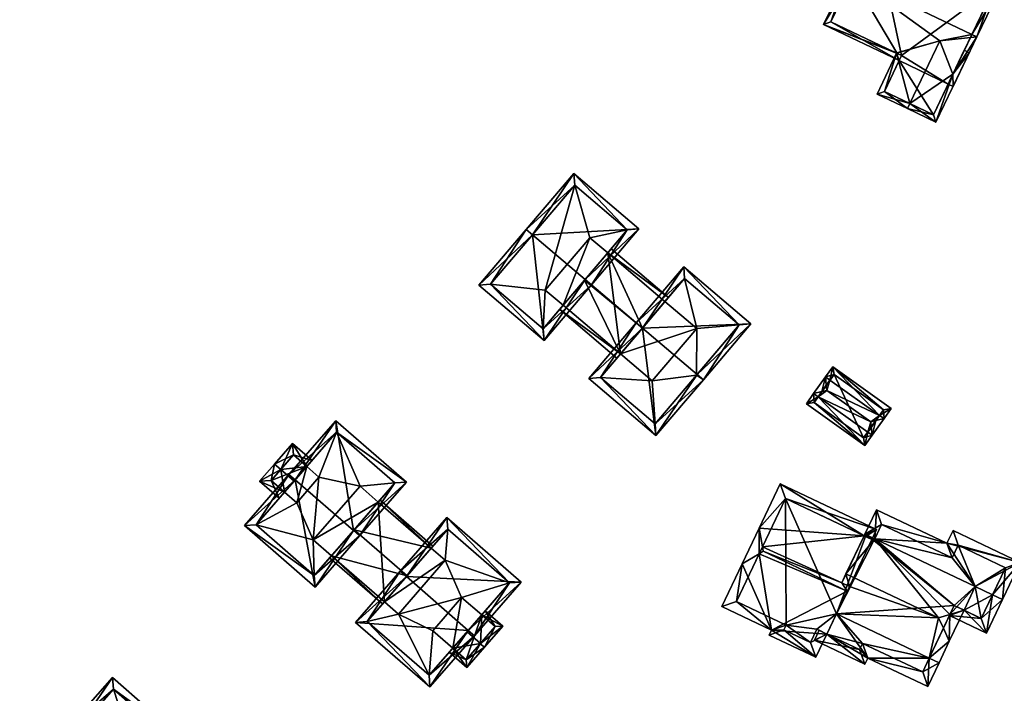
# Model space of a CAD drawing. Header units: inches. Extents: x 2523744 to 2528136, y 1148995 to 1152010.
# Tile 142 of 256: x 2526216 to 2526305, y 1150883 to 1150945. Entities that reach past the tile are written whole.
import ezdxf

# ---------------------------------------------------------------- set-up
doc = ezdxf.new("R2010")
doc.units = ezdxf.units.IN
doc.header["$MEASUREMENT"] = 0
doc.layers.add('Gebaeude Einzelhaus', color=10, linetype='Continuous')

msp = doc.modelspace()

# ---------------------------------------------------------------- meshes
at = {"layer": 'Gebaeude Einzelhaus'}
mesh = msp.add_polyface(dxfattribs=at)
corners = [(2526302.549, 1150943.343, 427.086), (2526302.999, 1150943.128, 427.086), (2526305.265, 1150947.862, 422.471), (2526291.675, 1150948.547, 427.086), (2526293.49, 1150953.497, 422.471), (2526291.224, 1150948.763, 427.086), (2526300.839, 1150938.614, 422.471), (2526300.822, 1150939.736, 423.398), (2526300.389, 1150938.829, 422.471), (2526299.629, 1150942.75, 425.43), (2526289.064, 1150944.25, 422.471), (2526295.725, 1150941.664, 422.972), (2526295.706, 1150941.625, 422.932), (2526295.941, 1150940.958, 422.471), (2526296.157, 1150941.409, 422.932), (2526304.598, 1150947.627, 422.911), (2526293.725, 1150952.83, 422.911), (2526289.731, 1150944.485, 422.932), (2526299.277, 1150935.352, 422.972), (2526302.305, 1150941.677, 422.972), (2526296.899, 1150937.044, 425.43), (2526296.683, 1150936.593, 425.43), (2526301.854, 1150941.893, 423.399), (2526293.928, 1150937.912, 422.972), (2526295.706, 1150941.625, 422.972), (2526294.595, 1150938.147, 423.375), (2526296.157, 1150941.409, 423.375), (2526299.042, 1150936.019, 423.4), (2526300.389, 1150938.829, 416.274), (2526304.598, 1150947.627, 416.274), (2526293.725, 1150952.83, 416.274), (2526289.731, 1150944.485, 416.274), (2526296.157, 1150941.409, 416.274), (2526295.941, 1150940.958, 416.274), (2526294.595, 1150938.147, 416.274), (2526299.042, 1150936.019, 416.274)]
mesh.append_faces([[corners[k] for k in face] for face in [(18, 7, 19), (19, 7, 22), (21, 27, 18), (18, 27, 7), (21, 20, 27), (26, 25, 24), (24, 25, 23), (23, 25, 21), (21, 25, 20), (24, 9, 11), (24, 20, 9), (24, 23, 20), (20, 23, 21), (20, 7, 9), (7, 19, 22), (21, 18, 20), (20, 18, 7), (7, 18, 19), (7, 6, 8), (7, 1, 6), (7, 0, 1), (13, 12, 14), (5, 17, 10), (10, 17, 13), (13, 17, 12), (5, 3, 17), (5, 16, 3), (15, 1, 0), (15, 2, 1), (5, 4, 16), (16, 4, 15), (15, 4, 2), (12, 13, 14), (11, 10, 12), (12, 10, 13), (9, 3, 11), (11, 3, 10), (10, 3, 5), (9, 0, 3), (9, 1, 0), (9, 7, 1), (1, 7, 6), (6, 7, 8), (3, 4, 5), (0, 2, 3), (3, 2, 4), (0, 1, 2)]], dxfattribs={"color": 13})
mesh.append_faces([[corners[k] for k in face] for face in [(33, 35, 34), (33, 28, 35), (27, 8, 7), (27, 35, 8), (8, 35, 28), (20, 25, 27), (27, 25, 35), (35, 25, 34), (26, 13, 25), (25, 13, 34), (34, 13, 33), (26, 14, 13), (24, 14, 26), (24, 12, 14), (24, 11, 12), (28, 32, 29), (29, 32, 30), (30, 32, 31), (28, 33, 32), (14, 32, 13), (13, 32, 33), (12, 32, 14), (17, 31, 12), (12, 31, 32), (3, 16, 17), (17, 16, 31), (31, 16, 30), (16, 15, 30), (30, 15, 29), (7, 15, 0), (7, 29, 15), (7, 28, 29), (7, 8, 28)]], dxfattribs={"color": 41})
mesh = msp.add_polyface(dxfattribs=at)
corners = [(2526262.601, 1150925.12, 424.048), (2526257.718, 1150920.529, 419.623), (2526263.645, 1150915.494, 419.623), (2526262.029, 1150925.606, 424.048), (2526267.387, 1150921.056, 424.048), (2526267.958, 1150920.571, 424.048), (2526272.268, 1150925.646, 419.623), (2526266.34, 1150930.681, 419.623), (2526271.211, 1150925.56, 420.121), (2526266.426, 1150929.625, 420.121), (2526258.775, 1150920.615, 420.121), (2526263.559, 1150916.551, 420.121), (2526267.321, 1150920.978, 423.98), (2526269.427, 1150923.458, 419.918), (2526271.211, 1150925.56, 412.943), (2526267.387, 1150921.056, 421.779), (2526267.321, 1150920.978, 421.718), (2526269.427, 1150923.458, 412.943), (2526266.426, 1150929.625, 412.943), (2526258.775, 1150920.615, 412.943), (2526263.559, 1150916.551, 412.943), (2526265.385, 1150918.7, 419.923), (2526265.385, 1150918.7, 412.943), (2526267.79, 1150924.848, 412.943), (2526263.749, 1150920.09, 412.943)]
mesh.append_faces([[corners[k] for k in face] for face in [(5, 12, 4), (2, 11, 5), (5, 11, 12), (0, 10, 3), (3, 10, 1), (1, 10, 2), (2, 10, 11), (7, 9, 3), (3, 9, 0), (4, 8, 5), (5, 8, 6), (6, 8, 7), (7, 8, 9), (0, 7, 3), (5, 6, 4), (4, 6, 0), (0, 6, 7), (0, 2, 4), (4, 2, 5), (3, 1, 0), (0, 1, 2)]], dxfattribs={"color": 13})
mesh.append_faces([[corners[k] for k in face] for face in [(18, 24, 19), (19, 24, 20), (20, 24, 22), (17, 23, 14), (14, 23, 18), (18, 23, 24), (12, 21, 16), (21, 20, 22), (12, 11, 21), (21, 11, 20), (11, 10, 20), (20, 10, 19), (0, 9, 10), (10, 9, 19), (19, 9, 18), (9, 8, 18), (18, 8, 14), (14, 13, 17), (15, 12, 16), (13, 4, 15), (15, 4, 12), (14, 8, 13), (13, 8, 4)]], dxfattribs={"color": 41})
mesh = msp.add_polyface(dxfattribs=at)
corners = [(2526267.321, 1150920.978, 421.718), (2526272.599, 1150916.63, 421.779), (2526267.387, 1150921.056, 421.779), (2526270.598, 1150914.273, 419.923), (2526265.385, 1150918.7, 419.923), (2526265.062, 1150918.319, 419.623), (2526270.274, 1150913.892, 419.623), (2526269.427, 1150923.458, 419.918), (2526274.639, 1150919.032, 419.919), (2526274.963, 1150919.413, 419.623), (2526269.75, 1150923.84, 419.623), (2526274.639, 1150919.032, 412.943), (2526269.427, 1150923.458, 412.943), (2526265.385, 1150918.7, 412.943), (2526270.598, 1150914.273, 412.943), (2526263.749, 1150920.09, 412.943), (2526267.79, 1150924.848, 412.943), (2526277.524, 1150916.581, 412.943), (2526273.483, 1150911.823, 412.943)]
mesh.append_faces([[corners[k] for k in face] for face in [(8, 7, 9), (9, 7, 10), (5, 3, 6), (5, 4, 3), (7, 9, 10), (7, 8, 9), (7, 1, 8), (7, 2, 1), (3, 5, 6), (3, 4, 5), (3, 0, 4), (3, 1, 0), (0, 1, 2)]], dxfattribs={"color": 13})
mesh.append_faces([[corners[k] for k in face] for face in [(14, 17, 18), (14, 11, 17), (13, 12, 14), (14, 12, 11), (13, 16, 12), (13, 15, 16), (14, 3, 13), (13, 3, 4), (8, 11, 7), (7, 11, 12)]], dxfattribs={"color": 41})
mesh = msp.add_polyface(dxfattribs=at)
corners = [(2526277.563, 1150912.414, 424.048), (2526278.133, 1150911.93, 424.048), (2526282.443, 1150917.005, 419.623), (2526272.599, 1150916.63, 424.048), (2526276.338, 1150922.19, 419.623), (2526272.028, 1150917.115, 424.048), (2526267.715, 1150912.038, 419.623), (2526273.82, 1150906.853, 419.623), (2526276.424, 1150921.134, 420.121), (2526281.386, 1150916.919, 420.121), (2526268.773, 1150912.124, 420.121), (2526273.734, 1150907.91, 420.121), (2526277.496, 1150912.336, 423.98), (2526277.496, 1150912.336, 412.943), (2526281.386, 1150916.919, 412.943), (2526276.424, 1150921.134, 412.943), (2526270.598, 1150914.273, 419.923), (2526268.773, 1150912.124, 412.943), (2526274.639, 1150919.032, 419.919), (2526272.599, 1150916.63, 421.779), (2526274.639, 1150919.032, 412.943), (2526270.598, 1150914.273, 412.943), (2526273.734, 1150907.91, 412.943), (2526273.483, 1150911.823, 412.943), (2526277.524, 1150916.581, 412.943)]
mesh.append_faces([[corners[k] for k in face] for face in [(0, 9, 1), (1, 11, 12), (12, 0, 1), (1, 9, 2), (10, 11, 7), (7, 11, 1), (6, 10, 7), (3, 10, 5), (8, 3, 5), (5, 10, 6), (9, 8, 4), (2, 9, 4), (4, 8, 5), (3, 7, 0), (0, 7, 1), (3, 6, 7), (3, 5, 6), (3, 4, 5), (0, 2, 3), (3, 2, 4), (0, 1, 2)]], dxfattribs={"color": 13})
mesh.append_faces([[corners[k] for k in face] for face in [(13, 24, 14), (14, 24, 15), (15, 24, 20), (13, 23, 24), (23, 17, 21), (13, 22, 23), (23, 22, 17), (12, 11, 13), (13, 11, 22), (11, 10, 22), (22, 10, 17), (17, 16, 21), (18, 15, 20), (18, 8, 15), (16, 3, 19), (19, 3, 18), (18, 3, 8), (17, 10, 16), (16, 10, 3), (8, 9, 15), (15, 9, 14), (9, 13, 14), (9, 0, 13), (0, 12, 13)]], dxfattribs={"color": 41})
mesh = msp.add_polyface(dxfattribs=at)
corners = [(2526294.148, 1150908.683, 421.427), (2526295.217, 1150909.322, 420.439), (2526289.895, 1150913.111, 420.439), (2526294.555, 1150908.393, 421.427), (2526289.64, 1150911.891, 421.427), (2526289.233, 1150912.181, 421.427), (2526288.156, 1150910.668, 421.427), (2526288.895, 1150910.845, 421.941), (2526289.308, 1150911.425, 421.941), (2526289.355, 1150910.955, 422.261), (2526293.816, 1150908.216, 421.941), (2526293.356, 1150908.106, 422.261), (2526288.563, 1150910.378, 421.427), (2526287.494, 1150909.739, 420.439), (2526292.816, 1150905.95, 420.439), (2526293.071, 1150907.17, 421.427), (2526293.478, 1150906.88, 421.427), (2526293.403, 1150907.636, 421.941), (2526294.52, 1150909.205, 420.872), (2526290.012, 1150912.414, 420.872), (2526288.191, 1150909.856, 420.872), (2526292.699, 1150906.647, 420.872), (2526290.012, 1150912.414, 415.247), (2526294.52, 1150909.205, 415.247), (2526288.191, 1150909.856, 415.247), (2526292.699, 1150906.647, 415.247)]
mesh.append_faces([[corners[k] for k in face] for face in [(10, 0, 3), (3, 0, 18), (17, 10, 16), (15, 17, 16), (21, 15, 16), (16, 10, 3), (20, 21, 14), (14, 21, 16), (13, 20, 14), (12, 20, 6), (7, 12, 6), (6, 20, 13), (8, 7, 5), (4, 8, 5), (19, 4, 5), (5, 7, 6), (18, 19, 2), (2, 19, 5), (3, 18, 1), (1, 18, 2), (16, 10, 17), (17, 10, 11), (16, 3, 10), (12, 7, 6), (12, 9, 7), (15, 11, 12), (12, 11, 9), (15, 17, 11), (15, 16, 17), (12, 14, 15), (15, 14, 16), (6, 13, 12), (12, 13, 14), (9, 4, 8), (8, 4, 5), (10, 0, 11), (11, 0, 9), (9, 0, 4), (10, 3, 0), (5, 7, 8), (8, 7, 9), (5, 6, 7), (0, 2, 4), (4, 2, 5), (3, 1, 0), (0, 1, 2)]], dxfattribs={"color": 13})
mesh.append_faces([[corners[k] for k in face] for face in [(22, 25, 24), (23, 25, 22), (10, 23, 0), (17, 23, 10), (15, 25, 23), (15, 23, 17), (21, 25, 15), (0, 23, 18), (24, 25, 20), (20, 25, 21), (12, 24, 20), (7, 24, 12), (8, 24, 7), (22, 24, 4), (4, 24, 8), (19, 22, 4), (23, 22, 18), (18, 22, 19)]], dxfattribs={"color": 41})
mesh = msp.add_polyface(dxfattribs=at)
corners = [(2526246.304, 1150898.217, 422.07), (2526246.87, 1150897.725, 422.07), (2526251.123, 1150902.615, 417.755), (2526244.691, 1150908.206, 417.755), (2526241.006, 1150902.824, 422.07), (2526240.44, 1150903.316, 422.07), (2526236.39, 1150898.659, 417.755), (2526242.82, 1150893.068, 417.755), (2526250.064, 1150902.541, 418.255), (2526242.746, 1150894.126, 418.279), (2526244.765, 1150907.149, 418.254), (2526237.449, 1150898.733, 418.28), (2526250.064, 1150902.541, 410.748), (2526244.765, 1150907.149, 410.748), (2526240.043, 1150901.717, 419.754), (2526240.043, 1150901.717, 410.748), (2526237.449, 1150898.733, 410.748), (2526242.056, 1150904.032, 419.66), (2526240.912, 1150902.716, 420.743), (2526242.056, 1150904.032, 410.748), (2526242.746, 1150894.126, 410.748), (2526248.556, 1150900.807, 417.909), (2526244.303, 1150895.916, 417.918), (2526246.366, 1150898.288, 419.968), (2526244.303, 1150895.916, 410.748), (2526248.556, 1150900.807, 410.748), (2526246.905, 1150902.243, 410.748), (2526243.174, 1150903.06, 410.748), (2526242.651, 1150897.353, 410.748), (2526241.161, 1150900.745, 410.748)]
mesh.append_faces([[corners[k] for k in face] for face in [(11, 9, 6), (6, 9, 7), (4, 11, 5), (10, 4, 5), (5, 11, 6), (3, 10, 5), (8, 10, 2), (2, 10, 3), (9, 0, 1), (1, 0, 8), (7, 9, 1), (1, 8, 2), (4, 7, 0), (0, 7, 1), (4, 6, 7), (4, 5, 6), (0, 3, 4), (4, 3, 5), (0, 2, 3), (0, 1, 2)]], dxfattribs={"color": 13})
mesh.append_faces([[corners[k] for k in face] for face in [(13, 27, 19), (29, 16, 15), (27, 28, 29), (29, 28, 16), (16, 28, 20), (20, 28, 24), (13, 26, 27), (27, 26, 28), (13, 12, 26), (26, 12, 25), (12, 21, 25), (22, 20, 24), (22, 9, 20), (21, 0, 23), (23, 0, 22), (22, 0, 9), (12, 8, 21), (21, 8, 0), (9, 16, 20), (9, 11, 16), (17, 10, 19), (19, 10, 13), (14, 4, 18), (18, 4, 17), (17, 4, 10), (16, 11, 15), (15, 11, 14), (14, 11, 4), (10, 12, 13), (10, 8, 12)]], dxfattribs={"color": 41})
mesh = msp.add_polyface(dxfattribs=at)
corners = [(2526242.056, 1150904.032, 419.66), (2526242.548, 1150904.598, 419.194), (2526240.773, 1150906.141, 419.194), (2526239.702, 1150903.768, 420.743), (2526239.136, 1150904.26, 420.743), (2526240.912, 1150902.716, 420.743), (2526240.043, 1150901.717, 419.754), (2526237.775, 1150902.695, 419.194), (2526239.551, 1150901.151, 419.194), (2526240.846, 1150905.084, 419.66), (2526238.834, 1150902.769, 419.755), (2526240.846, 1150905.084, 410.748), (2526242.056, 1150904.032, 410.748), (2526238.834, 1150902.769, 410.748), (2526240.043, 1150901.717, 410.748), (2526243.174, 1150903.06, 410.748), (2526241.161, 1150900.745, 410.748)]
mesh.append_faces([[corners[k] for k in face] for face in [(4, 10, 7), (7, 10, 8), (8, 10, 6), (4, 3, 10), (2, 9, 4), (4, 9, 3), (2, 1, 9), (9, 1, 0), (6, 7, 8), (6, 3, 7), (7, 3, 4), (6, 5, 3), (0, 3, 5), (0, 2, 3), (3, 2, 4), (0, 1, 2)]], dxfattribs={"color": 13})
mesh.append_faces([[corners[k] for k in face] for face in [(12, 13, 11), (12, 14, 13), (12, 16, 14), (12, 15, 16), (6, 13, 14), (6, 10, 13), (3, 9, 10), (10, 9, 13), (13, 9, 11), (11, 0, 12), (11, 9, 0)]], dxfattribs={"color": 41})
mesh = msp.add_polyface(dxfattribs=at)
corners = [(2526244.303, 1150895.916, 417.918), (2526251.186, 1150894.096, 419.968), (2526246.366, 1150898.288, 419.968), (2526249.124, 1150891.724, 417.918), (2526248.96, 1150891.536, 417.755), (2526244.139, 1150895.728, 417.755), (2526253.376, 1150896.615, 417.909), (2526248.72, 1150900.995, 417.755), (2526253.54, 1150896.804, 417.755), (2526248.556, 1150900.807, 417.909), (2526248.556, 1150900.807, 410.748), (2526253.377, 1150896.615, 410.748), (2526244.303, 1150895.916, 410.748), (2526249.124, 1150891.724, 410.748), (2526254.653, 1150895.505, 410.748), (2526250.399, 1150890.615, 410.748), (2526242.651, 1150897.353, 410.748), (2526246.905, 1150902.243, 410.748)]
mesh.append_faces([[corners[k] for k in face] for face in [(7, 6, 9), (7, 8, 6), (0, 4, 5), (0, 3, 4), (2, 6, 9), (9, 6, 7), (7, 6, 8), (2, 1, 6), (3, 0, 4), (4, 0, 5), (3, 1, 0), (0, 1, 2)]], dxfattribs={"color": 13})
mesh.append_faces([[corners[k] for k in face] for face in [(10, 16, 17), (10, 12, 16), (11, 13, 10), (10, 13, 12), (11, 14, 13), (13, 14, 15), (0, 13, 3), (0, 12, 13), (10, 6, 11), (10, 9, 6)]], dxfattribs={"color": 41})
mesh = msp.add_polyface(dxfattribs=at)
corners = [(2526292.741, 1150897.734, 420.249), (2526283.194, 1150898.424, 422.917), (2526283.502, 1150896.744, 423.979), (2526285.114, 1150902.461, 419.487), (2526290.711, 1150893.467, 423.874), (2526283.578, 1150896.329, 424.242), (2526291.216, 1150892.695, 424.242), (2526291.422, 1150893.129, 423.874), (2526293.879, 1150898.293, 419.487), (2526292.881, 1150897.667, 420.249), (2526293.45, 1150897.391, 420.253), (2526281.654, 1150895.189, 422.917), (2526283.197, 1150896.103, 423.98), (2526279.801, 1150891.293, 419.833), (2526284.326, 1150889.14, 419.833), (2526288.358, 1150886.685, 419.487), (2526284.118, 1150888.703, 419.487), (2526289.363, 1150888.799, 421.16), (2526281.134, 1150891.766, 420.548), (2526285.659, 1150889.613, 420.548), (2526285.451, 1150889.175, 420.201), (2526287.885, 1150888.018, 420.202), (2526288.46, 1150889.23, 421.161), (2526285.588, 1150901.129, 420.254), (2526300.496, 1150888.15, 423.369), (2526301.836, 1150890.966, 423.369), (2526300.548, 1150890.581, 424.067), (2526299.952, 1150889.322, 424.065), (2526299.511, 1150890.271, 424.629), (2526293.717, 1150897.455, 421.533), (2526292.813, 1150897.885, 421.533), (2526292.741, 1150897.734, 421.663), (2526291.095, 1150894.275, 424.629), (2526302.855, 1150893.108, 421.533), (2526298.668, 1150886.612, 421.533), (2526299.563, 1150886.186, 421.533), (2526290.231, 1150890.625, 421.533), (2526300.926, 1150891.379, 423.384), (2526292.881, 1150897.667, 421.663), (2526293.642, 1150897.298, 421.668), (2526300.281, 1150897.051, 420.223), (2526306.924, 1150895.308, 419.542), (2526300.83, 1150898.206, 419.542), (2526304.417, 1150892.365, 421.533), (2526305.32, 1150891.935, 421.533), (2526293.868, 1150900.103, 420.223), (2526303.864, 1150888.875, 419.542), (2526301.836, 1150890.966, 420.14), (2526300.498, 1150890.476, 419.542), (2526300.926, 1150891.379, 420.129), (2526293.199, 1150897.513, 421.433), (2526293.642, 1150897.298, 421.431), (2526292.881, 1150897.667, 421.434), (2526292.741, 1150897.734, 421.434), (2526305.592, 1150894.835, 420.075), (2526301.304, 1150896.874, 420.074), (2526300.755, 1150895.718, 420.757), (2526294.342, 1150898.77, 420.756), (2526303.391, 1150890.207, 420.129), (2526298.668, 1150886.611, 421.533), (2526293.086, 1150886.616, 420.174), (2526298.548, 1150884.018, 420.174), (2526289.363, 1150888.799, 420.386), (2526292.816, 1150886.049, 419.818), (2526299.575, 1150886.18, 421.533), (2526288.223, 1150888.235, 419.818), (2526288.652, 1150889.138, 420.386), (2526292.342, 1150887.38, 420.384), (2526292.613, 1150887.948, 420.742), (2526298.072, 1150885.352, 420.742), (2526293.45, 1150897.391, 413.635), (2526292.881, 1150897.667, 413.635), (2526285.588, 1150901.129, 413.635), (2526281.134, 1150891.766, 413.635), (2526285.659, 1150889.613, 413.635), (2526285.451, 1150889.175, 413.635), (2526287.885, 1150888.018, 413.635), (2526288.46, 1150889.23, 413.635), (2526289.363, 1150888.799, 413.635), (2526290.231, 1150890.625, 413.635), (2526298.668, 1150886.612, 413.635), (2526300.926, 1150891.379, 413.635), (2526293.717, 1150897.455, 413.635), (2526293.642, 1150897.298, 413.635), (2526302.855, 1150893.108, 413.635), (2526301.836, 1150890.966, 413.635), (2526303.391, 1150890.207, 413.635), (2526305.592, 1150894.835, 413.635), (2526301.304, 1150896.874, 413.635), (2526300.755, 1150895.718, 413.635), (2526294.342, 1150898.77, 413.635), (2526292.342, 1150887.38, 413.635), (2526292.613, 1150887.948, 413.635), (2526298.072, 1150885.352, 413.635), (2526298.668, 1150886.611, 413.635)]
mesh.append_faces([[corners[k] for k in face] for face in [(60, 69, 61), (61, 69, 64), (64, 69, 35), (35, 69, 59), (60, 68, 69), (63, 67, 60), (60, 67, 68), (63, 65, 67), (67, 65, 62), (62, 65, 66), (63, 62, 65), (65, 62, 66), (59, 61, 35), (35, 61, 64), (63, 60, 62), (62, 60, 36), (36, 60, 59), (59, 60, 61), (52, 29, 50), (50, 29, 51), (52, 30, 29), (52, 53, 30), (49, 58, 48), (48, 58, 46), (46, 58, 44), (44, 58, 43), (40, 57, 45), (45, 57, 30), (30, 57, 29), (40, 56, 57), (41, 55, 42), (42, 55, 40), (40, 55, 56), (44, 54, 41), (41, 54, 55), (44, 43, 54), (52, 30, 53), (52, 50, 30), (50, 29, 30), (50, 51, 29), (48, 47, 49), (47, 43, 33), (48, 46, 47), (47, 46, 43), (43, 46, 44), (29, 45, 30), (33, 40, 29), (29, 40, 45), (44, 41, 43), (43, 41, 33), (33, 41, 40), (40, 41, 42), (27, 24, 34), (34, 24, 35), (30, 38, 31), (38, 29, 39), (38, 30, 29), (26, 37, 25), (24, 26, 25), (24, 27, 26), (7, 32, 4), (34, 28, 36), (36, 28, 7), (7, 28, 32), (34, 27, 28), (34, 24, 27), (34, 35, 24), (29, 26, 33), (33, 26, 25), (29, 28, 26), (29, 32, 28), (29, 31, 32), (29, 30, 31), (24, 26, 27), (27, 26, 28), (24, 25, 26), (23, 8, 0), (0, 8, 9), (9, 8, 10), (23, 3, 8), (23, 1, 3), (23, 2, 1), (15, 21, 17), (17, 21, 22), (14, 20, 16), (16, 20, 15), (15, 20, 21), (14, 19, 20), (11, 18, 13), (13, 18, 14), (14, 18, 19), (11, 12, 18), (12, 1, 2), (12, 11, 1), (12, 6, 5), (11, 14, 12), (12, 14, 6), (6, 14, 17), (17, 14, 15), (15, 14, 16), (11, 13, 14), (1, 12, 2), (2, 12, 5), (1, 11, 12), (8, 9, 10), (3, 0, 8), (8, 0, 9), (4, 6, 7), (4, 5, 6), (0, 2, 4), (4, 2, 5), (3, 1, 0), (0, 1, 2)]], dxfattribs={"color": 13})
mesh.append_faces([[corners[k] for k in face] for face in [(92, 94, 93), (92, 79, 94), (92, 78, 79), (92, 91, 78), (93, 94, 69), (69, 94, 59), (69, 68, 93), (93, 68, 92), (68, 67, 92), (92, 67, 91), (62, 78, 67), (67, 78, 91), (89, 82, 90), (86, 84, 87), (87, 84, 88), (88, 84, 89), (89, 84, 82), (86, 85, 84), (86, 81, 85), (57, 82, 29), (57, 90, 82), (57, 89, 90), (57, 56, 89), (56, 55, 89), (89, 55, 88), (55, 87, 88), (55, 54, 87), (54, 86, 87), (43, 58, 54), (54, 58, 86), (58, 49, 86), (86, 49, 81), (83, 79, 70), (85, 81, 84), (84, 81, 82), (82, 81, 83), (83, 81, 79), (79, 81, 80), (52, 10, 9), (10, 83, 70), (38, 51, 52), (52, 51, 10), (10, 51, 83), (38, 39, 51), (53, 52, 0), (0, 52, 9), (31, 38, 53), (53, 38, 52), (83, 51, 82), (29, 82, 51), (39, 29, 51), (47, 33, 25), (49, 25, 37), (49, 47, 25), (27, 37, 26), (80, 49, 34), (34, 49, 27), (27, 49, 37), (80, 81, 49), (53, 4, 31), (31, 4, 32), (53, 0, 4), (79, 71, 70), (79, 72, 71), (79, 74, 72), (72, 74, 73), (74, 76, 75), (79, 77, 74), (74, 77, 76), (79, 78, 77), (62, 77, 78), (62, 22, 77), (62, 17, 22), (22, 21, 77), (77, 21, 76), (21, 20, 76), (76, 20, 75), (20, 74, 75), (20, 19, 74), (19, 18, 74), (74, 18, 73), (2, 23, 12), (12, 23, 18), (18, 23, 73), (73, 23, 72), (0, 72, 23), (0, 71, 72), (0, 9, 71), (70, 9, 10), (70, 71, 9), (6, 36, 7), (6, 17, 36), (36, 17, 62)]], dxfattribs={"color": 41})
mesh = msp.add_polyface(dxfattribs=at)
corners = [(2526251.125, 1150894.026, 422.07), (2526250.559, 1150894.518, 422.07), (2526246.509, 1150889.86, 417.755), (2526256.75, 1150889.133, 422.07), (2526253.266, 1150883.984, 417.755), (2526257.316, 1150888.641, 422.07), (2526261.569, 1150893.531, 417.755), (2526254.811, 1150899.408, 417.755), (2526253.193, 1150885.043, 418.28), (2526247.568, 1150889.934, 418.28), (2526260.511, 1150893.458, 418.254), (2526254.885, 1150898.35, 418.254), (2526254.885, 1150898.35, 410.748), (2526260.511, 1150893.458, 410.748), (2526249.124, 1150891.724, 417.918), (2526247.568, 1150889.934, 410.748), (2526253.376, 1150896.615, 417.909), (2526251.186, 1150894.096, 419.968), (2526253.377, 1150896.615, 410.748), (2526249.124, 1150891.724, 410.748), (2526253.193, 1150885.043, 410.748), (2526257.97, 1150890.536, 419.322), (2526257.97, 1150890.536, 410.748), (2526255.343, 1150887.516, 419.331), (2526256.638, 1150889.004, 420.743), (2526255.343, 1150887.516, 410.748), (2526256.144, 1150892.123, 410.748), (2526254.653, 1150895.505, 410.748), (2526250.399, 1150890.615, 410.748), (2526253.519, 1150889.101, 410.748)]
mesh.append_faces([[corners[k] for k in face] for face in [(0, 9, 1), (11, 0, 1), (1, 9, 2), (10, 11, 7), (7, 11, 1), (6, 10, 7), (8, 3, 5), (5, 3, 10), (5, 10, 6), (9, 8, 4), (2, 9, 4), (4, 8, 5), (0, 7, 1), (3, 6, 0), (0, 6, 7), (3, 5, 6), (3, 4, 5), (0, 2, 3), (3, 2, 4), (0, 1, 2)]], dxfattribs={"color": 13})
mesh.append_faces([[corners[k] for k in face] for face in [(12, 27, 18), (28, 15, 19), (28, 20, 15), (28, 29, 20), (20, 29, 25), (27, 26, 28), (28, 26, 29), (12, 13, 27), (27, 13, 26), (26, 13, 22), (23, 8, 25), (25, 8, 20), (21, 3, 24), (24, 3, 23), (23, 3, 8), (13, 10, 22), (22, 10, 21), (21, 10, 3), (8, 9, 20), (20, 9, 15), (15, 14, 19), (16, 12, 18), (16, 11, 12), (14, 0, 17), (17, 0, 16), (16, 0, 11), (15, 9, 14), (14, 9, 0), (11, 10, 12), (12, 10, 13)]], dxfattribs={"color": 41})
mesh = msp.add_polyface(dxfattribs=at)
corners = [(2526257.861, 1150887.94, 420.743), (2526256.638, 1150889.004, 420.743), (2526255.343, 1150887.516, 419.331), (2526256.615, 1150885.748, 418.973), (2526255.016, 1150887.139, 418.973), (2526258.238, 1150887.613, 420.743), (2526259.898, 1150889.521, 418.973), (2526257.97, 1150890.536, 419.322), (2526258.298, 1150890.913, 418.973), (2526256.566, 1150886.453, 419.331), (2526257.833, 1150887.908, 420.712), (2526259.193, 1150889.473, 419.322), (2526256.566, 1150886.453, 410.747), (2526259.193, 1150889.473, 410.748), (2526257.97, 1150890.536, 410.748), (2526255.343, 1150887.516, 410.748), (2526256.144, 1150892.123, 410.748), (2526253.519, 1150889.101, 410.748)]
mesh.append_faces([[corners[k] for k in face] for face in [(10, 0, 5), (5, 11, 6), (6, 11, 8), (8, 11, 7), (5, 0, 11), (9, 4, 2), (9, 3, 4), (9, 5, 3), (9, 10, 5), (0, 7, 1), (0, 6, 7), (7, 6, 8), (0, 5, 6), (0, 3, 5), (0, 2, 3), (3, 2, 4), (0, 1, 2)]], dxfattribs={"color": 13})
mesh.append_faces([[corners[k] for k in face] for face in [(14, 15, 16), (16, 15, 17), (13, 12, 14), (14, 12, 15), (12, 9, 15), (15, 9, 2), (7, 11, 14), (14, 11, 13), (11, 12, 13), (11, 9, 12), (11, 10, 9), (0, 10, 11)]], dxfattribs={"color": 41})
mesh = msp.add_polyface(dxfattribs=at)
corners = [(2526220.744, 1150879.545, 420.265), (2526220.18, 1150880.04, 420.265), (2526215.956, 1150875.233, 415.398), (2526222.443, 1150869.535, 415.398), (2526226.103, 1150874.837, 420.265), (2526226.665, 1150874.343, 420.265), (2526230.895, 1150879.156, 415.398), (2526224.41, 1150884.854, 415.398), (2526222.374, 1150870.594, 415.969), (2526217.015, 1150875.301, 415.968), (2526229.836, 1150879.088, 415.968), (2526226.026, 1150874.75, 420.177), (2526224.479, 1150883.795, 415.968), (2526228.512, 1150877.581, 415.542), (2526229.836, 1150879.088, 408.764), (2526223.96, 1150872.398, 415.562), (2526226.073, 1150874.804, 417.667), (2526222.374, 1150870.594, 408.764), (2526223.96, 1150872.399, 408.764), (2526228.512, 1150877.581, 408.764), (2526224.479, 1150883.795, 408.764), (2526219.705, 1150878.363, 417.633), (2526219.705, 1150878.363, 408.764), (2526217.015, 1150875.301, 408.764), (2526221.6, 1150880.519, 417.677), (2526220.696, 1150879.49, 418.828), (2526221.6, 1150880.518, 408.764), (2526225.701, 1150880.05, 408.764), (2526221.149, 1150874.868, 408.764)]
mesh.append_faces([[corners[k] for k in face] for face in [(0, 9, 1), (12, 0, 1), (1, 9, 2), (7, 12, 1), (10, 12, 6), (6, 12, 7), (4, 10, 5), (5, 8, 11), (11, 4, 5), (5, 10, 6), (9, 8, 3), (2, 9, 3), (3, 8, 5), (0, 7, 1), (5, 6, 4), (4, 6, 0), (0, 6, 7), (0, 3, 4), (4, 3, 5), (0, 2, 3), (0, 1, 2)]], dxfattribs={"color": 13})
mesh.append_faces([[corners[k] for k in face] for face in [(26, 28, 22), (22, 28, 23), (23, 28, 17), (17, 28, 18), (14, 27, 20), (20, 27, 26), (26, 27, 28), (14, 19, 27), (8, 9, 17), (17, 9, 23), (24, 12, 26), (26, 12, 20), (21, 0, 25), (25, 0, 24), (24, 0, 12), (23, 9, 22), (22, 9, 21), (21, 9, 0), (12, 10, 20), (20, 10, 14), (14, 13, 19), (15, 17, 18), (15, 8, 17), (13, 11, 16), (16, 11, 15), (15, 11, 8), (14, 10, 13), (13, 10, 11), (4, 11, 10)]], dxfattribs={"color": 41})

doc.saveas('drawing.dxf')
